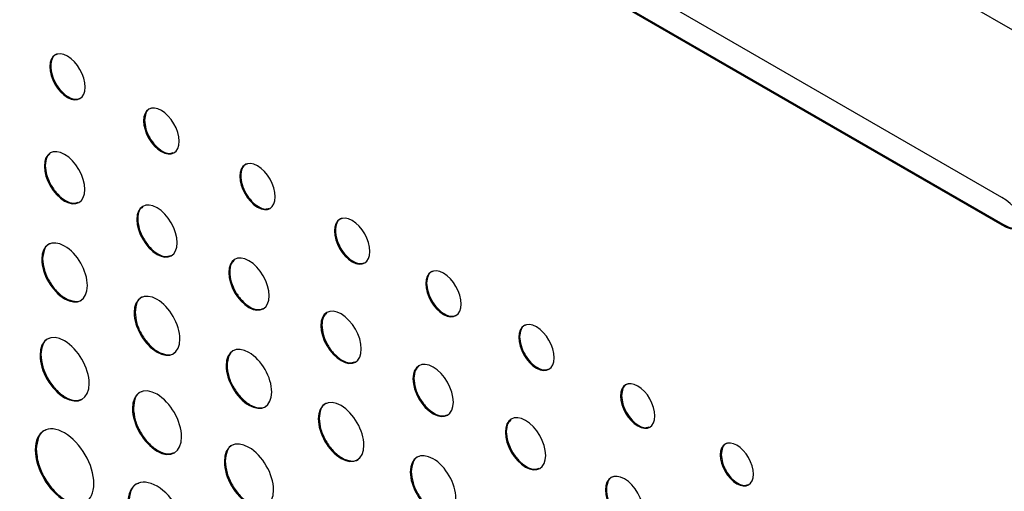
# Model space of a CAD drawing. Header units: millimetres. Extents: x 74 to 405, y 57 to 255.
# Tile 37 of 42: x 350 to 369, y 206 to 216. Entities that reach past the tile are written whole.
import ezdxf

# ---------------------------------------------------------------- set-up
doc = ezdxf.new("R2010")
doc.units = ezdxf.units.MM

msp = doc.modelspace()

# ---------------------------------------------------------------- linework, layer by layer
at = {"color": 7, "linetype": 'Continuous', "lineweight": 25}
for p, q in [((376.221, 211.265), (322.34, 242.37)), ((368.957, 212.058), (328.841, 235.216)), ((328.841, 234.68), (368.957, 211.521)), ((328.859, 234.69), (368.975, 211.532)), ((350.31, 214.633), (350.292, 214.622)), ((352.15, 213.57), (352.132, 213.56)), ((350.205, 212.683), (350.187, 212.672)), ((354.036, 212.481), (354.018, 212.471)), ((352.017, 211.637), (351.999, 211.626)), ((355.891, 211.411), (355.873, 211.4)), ((368.975, 211.532), (368.957, 211.521)), ((350.153, 210.855), (350.135, 210.845)), ((353.819, 210.596), (353.801, 210.586)), ((357.68, 210.378), (357.663, 210.367)), ((351.965, 209.809), (351.947, 209.799)), ((355.625, 209.554), (355.607, 209.543)), ((359.503, 209.326), (359.485, 209.315)), ((350.119, 208.976), (350.101, 208.965)), ((353.767, 208.769), (353.75, 208.758)), ((357.43, 208.512), (357.412, 208.502)), ((361.501, 208.172), (361.483, 208.162)), ((351.931, 207.93), (351.913, 207.919)), ((355.573, 207.726), (355.556, 207.716)), ((359.242, 207.466), (359.224, 207.456)), ((350.027, 207.12), (350.009, 207.109)), ((363.455, 207.018), (363.437, 207.008)), ((353.733, 206.889), (353.715, 206.879)), ((357.378, 206.684), (357.36, 206.674)), ((361.204, 206.333), (361.186, 206.323))]:
    msp.add_line(p, q, dxfattribs=at)
for points, knots in [([(350.986, 214.221), (350.986, 214.445), (350.831, 214.715), (350.639, 214.826), (350.448, 214.937), (350.292, 214.846), (350.292, 214.622)], [2, 2, 2, 2, 3, 3, 3, 4, 4, 4, 4]), ([(350.442, 214.866), (350.432, 214.864), (350.383, 214.857), (350.327, 214.78), (350.316, 214.682), (350.31, 214.633)], [0, 0, 0, 0, 0.1185586, 0.5510106, 1, 1, 1, 1]), ([(350.292, 214.622), (350.292, 214.4), (350.448, 214.128), (350.639, 214.018), (350.831, 213.907), (350.986, 213.999), (350.986, 214.221)], [0, 0, 0, 0, 1, 1, 1, 2, 2, 2, 2]), ([(350.31, 214.633), (350.315, 214.576), (350.326, 214.464), (350.406, 214.285), (350.52, 214.128), (350.657, 214.019), (350.785, 213.969), (350.847, 213.99), (350.872, 213.998)], [0, 0, 0, 0, 0.178309, 0.35031, 0.521849, 0.699084, 0.87616, 1, 1, 1, 1]), ([(352.827, 213.159), (352.827, 213.382), (352.671, 213.653), (352.48, 213.763), (352.288, 213.874), (352.132, 213.783), (352.132, 213.56)], [2, 2, 2, 2, 3, 3, 3, 4, 4, 4, 4]), ([(352.282, 213.804), (352.272, 213.802), (352.224, 213.795), (352.167, 213.718), (352.156, 213.62), (352.15, 213.57)], [0, 0, 0, 0, 0.118526, 0.550998, 1, 1, 1, 1]), ([(352.132, 213.56), (352.132, 213.337), (352.288, 213.066), (352.48, 212.955), (352.671, 212.845), (352.827, 212.936), (352.827, 213.159)], [0, 0, 0, 0, 1, 1, 1, 2, 2, 2, 2]), ([(352.15, 213.57), (352.156, 213.513), (352.166, 213.402), (352.246, 213.222), (352.36, 213.066), (352.497, 212.956), (352.625, 212.907), (352.687, 212.928), (352.712, 212.936)], [0, 0, 0, 0, 0.178311, 0.350318, 0.521864, 0.699104, 0.876178, 1, 1, 1, 1]), ([(350.979, 212.215), (350.979, 212.468), (350.802, 212.775), (350.583, 212.901), (350.364, 213.027), (350.187, 212.925), (350.187, 212.672)], [0, 0, 0, 0, 1, 1, 1, 2, 2, 2, 2]), ([(350.301, 212.916), (350.276, 212.895), (350.219, 212.845), (350.21, 212.742), (350.205, 212.683)], [0, 0, 0, 0, 0.424672, 1, 1, 1, 1]), ([(354.713, 212.07), (354.713, 212.293), (354.557, 212.564), (354.366, 212.674), (354.174, 212.785), (354.018, 212.694), (354.018, 212.471)], [2, 2, 2, 2, 3, 3, 3, 4, 4, 4, 4]), ([(354.169, 212.715), (354.158, 212.713), (354.11, 212.706), (354.054, 212.629), (354.042, 212.531), (354.036, 212.481)], [0, 0, 0, 0, 0.118479, 0.550979, 1, 1, 1, 1]), ([(350.187, 212.672), (350.187, 212.42), (350.364, 212.113), (350.583, 211.986), (350.802, 211.86), (350.979, 211.963), (350.979, 212.215)], [2, 2, 2, 2, 3, 3, 3, 4, 4, 4, 4]), ([(350.205, 212.683), (350.211, 212.618), (350.223, 212.492), (350.315, 212.288), (350.445, 212.111), (350.6, 211.986), (350.748, 211.93), (350.82, 211.953), (350.851, 211.963)], [0, 0, 0, 0, 0.176378, 0.3467, 0.517034, 0.693472, 0.869749, 1, 1, 1, 1]), ([(354.018, 212.471), (354.018, 212.248), (354.174, 211.977), (354.366, 211.866), (354.557, 211.756), (354.713, 211.847), (354.713, 212.07)], [0, 0, 0, 0, 1, 1, 1, 2, 2, 2, 2]), ([(354.036, 212.481), (354.042, 212.425), (354.052, 212.313), (354.133, 212.133), (354.246, 211.977), (354.383, 211.867), (354.511, 211.818), (354.573, 211.839), (354.599, 211.847)], [0, 0, 0, 0, 0.178315, 0.350328, 0.521893, 0.699171, 0.876205, 1, 1, 1, 1]), ([(352.791, 211.169), (352.791, 211.422), (352.613, 211.729), (352.395, 211.855), (352.176, 211.981), (351.999, 211.879), (351.999, 211.626)], [0, 0, 0, 0, 1, 1, 1, 2, 2, 2, 2]), ([(352.113, 211.87), (352.088, 211.849), (352.03, 211.799), (352.022, 211.696), (352.017, 211.637)], [0, 0, 0, 0, 0.424672, 1, 1, 1, 1]), ([(351.999, 211.626), (351.999, 211.374), (352.176, 211.067), (352.395, 210.941), (352.613, 210.814), (352.791, 210.917), (352.791, 211.169)], [2, 2, 2, 2, 3, 3, 3, 4, 4, 4, 4]), ([(352.017, 211.637), (352.023, 211.572), (352.035, 211.446), (352.127, 211.242), (352.256, 211.065), (352.412, 210.94), (352.56, 210.884), (352.632, 210.907), (352.663, 210.917)], [0, 0, 0, 0, 0.176371, 0.346686, 0.517013, 0.693445, 0.86972, 1, 1, 1, 1]), ([(356.568, 210.999), (356.568, 211.223), (356.412, 211.493), (356.221, 211.604), (356.029, 211.714), (355.873, 211.624), (355.873, 211.4)], [2, 2, 2, 2, 3, 3, 3, 4, 4, 4, 4]), ([(356.023, 211.644), (356.013, 211.642), (355.965, 211.635), (355.908, 211.558), (355.897, 211.46), (355.891, 211.411)], [0, 0, 0, 0, 0.118511, 0.550991, 1, 1, 1, 1]), ([(355.873, 211.4), (355.873, 211.178), (356.029, 210.906), (356.221, 210.796), (356.412, 210.685), (356.568, 210.777), (356.568, 210.999)], [0, 0, 0, 0, 1, 1, 1, 2, 2, 2, 2]), ([(355.891, 211.411), (355.897, 211.354), (355.907, 211.242), (355.987, 211.063), (356.101, 210.906), (356.238, 210.797), (356.366, 210.747), (356.428, 210.768), (356.453, 210.776)], [0, 0, 0, 0, 0.178312, 0.35032, 0.521877, 0.69915, 0.876194, 1, 1, 1, 1]), ([(368.975, 211.532), (369.029, 211.505), (369.125, 211.457), (369.224, 211.44), (369.257, 211.457), (369.259, 211.458)], [0, 0, 0, 0, 0.544905, 0.969308, 1, 1, 1, 1]), ([(351.03, 210.328), (351.03, 210.614), (350.83, 210.961), (350.583, 211.103), (350.336, 211.246), (350.135, 211.13), (350.135, 210.845)], [0, 0, 0, 0, 1, 1, 1, 2, 2, 2, 2]), ([(350.314, 211.151), (350.304, 211.149), (350.245, 211.14), (350.176, 211.043), (350.161, 210.919), (350.153, 210.855)], [0, 0, 0, 0, 0.092488, 0.538081, 1, 1, 1, 1]), ([(350.135, 210.845), (350.135, 210.559), (350.336, 210.213), (350.583, 210.07), (350.83, 209.927), (351.03, 210.043), (351.03, 210.328)], [2, 2, 2, 2, 3, 3, 3, 4, 4, 4, 4]), ([(350.153, 210.855), (350.16, 210.782), (350.174, 210.639), (350.277, 210.409), (350.424, 210.21), (350.602, 210.065), (350.775, 210.01), (350.894, 210.017), (350.931, 210.063), (350.937, 210.071)], [0, 0, 0, 0, 0.164003, 0.322316, 0.480618, 0.644569, 0.808714, 0.967103, 1, 1, 1, 1]), ([(354.593, 210.129), (354.593, 210.382), (354.416, 210.688), (354.197, 210.814), (353.978, 210.941), (353.801, 210.839), (353.801, 210.586)], [0, 0, 0, 0, 1, 1, 1, 2, 2, 2, 2]), ([(353.915, 210.83), (353.891, 210.809), (353.833, 210.758), (353.824, 210.656), (353.819, 210.596)], [0, 0, 0, 0, 0.424672, 1, 1, 1, 1]), ([(353.801, 210.586), (353.801, 210.334), (353.978, 210.026), (354.197, 209.9), (354.416, 209.774), (354.593, 209.877), (354.593, 210.129)], [2, 2, 2, 2, 3, 3, 3, 4, 4, 4, 4]), ([(353.819, 210.596), (353.825, 210.532), (353.837, 210.405), (353.929, 210.202), (354.059, 210.025), (354.214, 209.9), (354.362, 209.843), (354.435, 209.867), (354.465, 209.877)], [0, 0, 0, 0, 0.176378, 0.3467, 0.517034, 0.693472, 0.869749, 1, 1, 1, 1]), ([(358.357, 209.967), (358.357, 210.19), (358.201, 210.46), (358.01, 210.571), (357.818, 210.682), (357.663, 210.591), (357.663, 210.367)], [2, 2, 2, 2, 3, 3, 3, 4, 4, 4, 4]), ([(357.813, 210.611), (357.802, 210.609), (357.754, 210.602), (357.698, 210.525), (357.686, 210.428), (357.68, 210.378)], [0, 0, 0, 0, 0.118479, 0.550979, 1, 1, 1, 1]), ([(352.842, 209.282), (352.842, 209.568), (352.642, 209.915), (352.395, 210.057), (352.148, 210.2), (351.947, 210.085), (351.947, 209.799)], [0, 0, 0, 0, 1, 1, 1, 2, 2, 2, 2]), ([(357.663, 210.367), (357.663, 210.145), (357.818, 209.873), (358.01, 209.763), (358.201, 209.652), (358.357, 209.744), (358.357, 209.967)], [0, 0, 0, 0, 1, 1, 1, 2, 2, 2, 2]), ([(357.68, 210.378), (357.686, 210.321), (357.696, 210.209), (357.777, 210.03), (357.89, 209.874), (358.027, 209.764), (358.155, 209.715), (358.217, 209.735), (358.243, 209.744)], [0, 0, 0, 0, 0.178315, 0.350328, 0.521892, 0.69917, 0.876213, 1, 1, 1, 1]), ([(352.126, 210.105), (352.116, 210.104), (352.057, 210.094), (351.988, 209.997), (351.973, 209.873), (351.965, 209.809)], [0, 0, 0, 0, 0.092488, 0.538081, 1, 1, 1, 1]), ([(356.399, 209.086), (356.399, 209.339), (356.222, 209.646), (356.003, 209.772), (355.784, 209.898), (355.607, 209.796), (355.607, 209.543)], [0, 0, 0, 0, 1, 1, 1, 2, 2, 2, 2]), ([(351.947, 209.799), (351.947, 209.513), (352.148, 209.167), (352.395, 209.024), (352.642, 208.881), (352.842, 208.997), (352.842, 209.282)], [2, 2, 2, 2, 3, 3, 3, 4, 4, 4, 4]), ([(351.965, 209.809), (351.972, 209.736), (351.986, 209.593), (352.089, 209.363), (352.235, 209.164), (352.413, 209.019), (352.587, 208.964), (352.706, 208.971), (352.743, 209.018), (352.749, 209.025)], [0, 0, 0, 0, 0.164003, 0.322316, 0.480618, 0.644569, 0.808714, 0.967103, 1, 1, 1, 1]), ([(355.721, 209.787), (355.697, 209.766), (355.639, 209.716), (355.63, 209.613), (355.625, 209.554)], [0, 0, 0, 0, 0.424672, 1, 1, 1, 1]), ([(360.18, 208.914), (360.18, 209.138), (360.024, 209.408), (359.833, 209.519), (359.641, 209.629), (359.485, 209.538), (359.485, 209.315)], [2, 2, 2, 2, 3, 3, 3, 4, 4, 4, 4]), ([(355.607, 209.543), (355.607, 209.291), (355.784, 208.984), (356.003, 208.858), (356.222, 208.731), (356.399, 208.834), (356.399, 209.086)], [2, 2, 2, 2, 3, 3, 3, 4, 4, 4, 4]), ([(355.625, 209.554), (355.631, 209.489), (355.643, 209.363), (355.735, 209.159), (355.865, 208.982), (356.02, 208.857), (356.168, 208.801), (356.24, 208.824), (356.271, 208.834)], [0, 0, 0, 0, 0.176389, 0.346721, 0.517066, 0.693515, 0.869772, 1, 1, 1, 1]), ([(359.635, 209.559), (359.625, 209.557), (359.577, 209.55), (359.52, 209.473), (359.509, 209.375), (359.503, 209.326)], [0, 0, 0, 0, 0.118526, 0.550998, 1, 1, 1, 1]), ([(351.065, 208.409), (351.065, 208.716), (350.849, 209.09), (350.583, 209.244), (350.316, 209.397), (350.101, 209.273), (350.101, 208.965)], [2, 2, 2, 2, 3, 3, 3, 4, 4, 4, 4]), ([(350.289, 209.294), (350.279, 209.292), (350.217, 209.282), (350.143, 209.178), (350.127, 209.044), (350.119, 208.976)], [0, 0, 0, 0, 0.086273, 0.534984, 1, 1, 1, 1]), ([(359.485, 209.315), (359.485, 209.092), (359.641, 208.821), (359.833, 208.71), (360.024, 208.6), (360.18, 208.692), (360.18, 208.914)], [0, 0, 0, 0, 1, 1, 1, 2, 2, 2, 2]), ([(359.503, 209.326), (359.509, 209.269), (359.519, 209.157), (359.599, 208.978), (359.713, 208.821), (359.85, 208.711), (359.978, 208.662), (360.04, 208.683), (360.065, 208.691)], [0, 0, 0, 0, 0.178324, 0.350343, 0.521901, 0.699153, 0.876221, 1, 1, 1, 1]), ([(354.644, 208.242), (354.644, 208.527), (354.444, 208.874), (354.197, 209.017), (353.95, 209.16), (353.75, 209.044), (353.75, 208.758)], [0, 0, 0, 0, 1, 1, 1, 2, 2, 2, 2]), ([(353.928, 209.065), (353.918, 209.063), (353.86, 209.054), (353.79, 208.957), (353.775, 208.832), (353.767, 208.769)], [0, 0, 0, 0, 0.092488, 0.538081, 1, 1, 1, 1]), ([(350.101, 208.965), (350.101, 208.658), (350.316, 208.284), (350.583, 208.131), (350.849, 207.977), (351.065, 208.101), (351.065, 208.409)], [0, 0, 0, 0, 1, 1, 1, 2, 2, 2, 2]), ([(350.119, 208.976), (350.126, 208.897), (350.141, 208.743), (350.252, 208.495), (350.41, 208.28), (350.6, 208.128), (350.782, 208.058), (350.873, 208.088), (350.912, 208.101)], [0, 0, 0, 0, 0.175173, 0.344178, 0.513175, 0.688324, 0.863497, 1, 1, 1, 1]), ([(358.204, 208.044), (358.204, 208.297), (358.026, 208.604), (357.808, 208.73), (357.589, 208.856), (357.412, 208.754), (357.412, 208.502)], [0, 0, 0, 0, 1, 1, 1, 2, 2, 2, 2]), ([(353.75, 208.758), (353.75, 208.473), (353.95, 208.126), (354.197, 207.984), (354.444, 207.841), (354.644, 207.956), (354.644, 208.242)], [2, 2, 2, 2, 3, 3, 3, 4, 4, 4, 4]), ([(353.767, 208.769), (353.774, 208.696), (353.788, 208.553), (353.892, 208.323), (354.038, 208.124), (354.216, 207.979), (354.389, 207.923), (354.508, 207.931), (354.545, 207.977), (354.551, 207.985)], [0, 0, 0, 0, 0.164003, 0.322316, 0.480618, 0.644569, 0.808714, 0.967103, 1, 1, 1, 1]), ([(357.526, 208.746), (357.501, 208.724), (357.443, 208.674), (357.435, 208.571), (357.43, 208.512)], [0, 0, 0, 0, 0.4246208, 1, 1, 1, 1]), ([(357.412, 208.502), (357.412, 208.249), (357.589, 207.942), (357.808, 207.816), (358.026, 207.69), (358.204, 207.792), (358.204, 208.044)], [2, 2, 2, 2, 3, 3, 3, 4, 4, 4, 4]), ([(357.43, 208.512), (357.436, 208.447), (357.448, 208.321), (357.54, 208.117), (357.669, 207.94), (357.825, 207.815), (357.973, 207.759), (358.045, 207.782), (358.076, 207.793)], [0, 0, 0, 0, 0.176377, 0.346707, 0.517054, 0.693499, 0.869741, 1, 1, 1, 1]), ([(362.155, 207.774), (362.155, 207.99), (362.004, 208.252), (361.819, 208.359), (361.633, 208.466), (361.483, 208.378), (361.483, 208.162)], [0, 0, 0, 0, 1, 1, 1, 2, 2, 2, 2]), ([(352.876, 207.363), (352.876, 207.671), (352.661, 208.044), (352.395, 208.198), (352.128, 208.351), (351.913, 208.227), (351.913, 207.919)], [2, 2, 2, 2, 3, 3, 3, 4, 4, 4, 4]), ([(361.63, 208.398), (361.62, 208.396), (361.573, 208.389), (361.518, 208.315), (361.507, 208.22), (361.501, 208.172)], [0, 0, 0, 0, 0.122575, 0.553005, 1, 1, 1, 1]), ([(352.101, 208.248), (352.091, 208.246), (352.029, 208.236), (351.955, 208.132), (351.939, 207.998), (351.931, 207.93)], [0, 0, 0, 0, 0.086273, 0.534984, 1, 1, 1, 1]), ([(356.45, 207.199), (356.45, 207.485), (356.25, 207.832), (356.003, 207.975), (355.756, 208.117), (355.556, 208.002), (355.556, 207.716)], [0, 0, 0, 0, 1, 1, 1, 2, 2, 2, 2]), ([(361.483, 208.162), (361.483, 207.946), (361.633, 207.684), (361.819, 207.577), (362.004, 207.47), (362.155, 207.558), (362.155, 207.774)], [2, 2, 2, 2, 3, 3, 3, 4, 4, 4, 4]), ([(361.501, 208.172), (361.506, 208.117), (361.517, 208.009), (361.594, 207.836), (361.704, 207.684), (361.836, 207.578), (361.96, 207.531), (362.02, 207.55), (362.044, 207.559)], [0, 0, 0, 0, 0.178621, 0.350761, 0.522392, 0.699828, 0.877141, 1, 1, 1, 1]), ([(351.913, 207.919), (351.913, 207.612), (352.128, 207.238), (352.395, 207.085), (352.661, 206.931), (352.876, 207.055), (352.876, 207.363)], [0, 0, 0, 0, 1, 1, 1, 2, 2, 2, 2]), ([(351.931, 207.93), (351.938, 207.851), (351.953, 207.697), (352.064, 207.449), (352.222, 207.234), (352.412, 207.082), (352.594, 207.012), (352.684, 207.042), (352.724, 207.055)], [0, 0, 0, 0, 0.175182, 0.344195, 0.5132, 0.688358, 0.863533, 1, 1, 1, 1]), ([(355.734, 208.022), (355.724, 208.021), (355.666, 208.011), (355.596, 207.914), (355.581, 207.79), (355.573, 207.726)], [0, 0, 0, 0, 0.092461, 0.538071, 1, 1, 1, 1]), ([(355.556, 207.716), (355.556, 207.43), (355.756, 207.084), (356.003, 206.941), (356.25, 206.798), (356.45, 206.914), (356.45, 207.199)], [2, 2, 2, 2, 3, 3, 3, 4, 4, 4, 4]), ([(355.573, 207.726), (355.58, 207.653), (355.594, 207.51), (355.698, 207.28), (355.844, 207.081), (356.022, 206.936), (356.195, 206.881), (356.314, 206.888), (356.351, 206.935), (356.357, 206.943)], [0, 0, 0, 0, 0.164005, 0.322322, 0.48063, 0.644584, 0.808704, 0.967093, 1, 1, 1, 1]), ([(360.015, 206.999), (360.015, 207.251), (359.838, 207.558), (359.62, 207.684), (359.401, 207.81), (359.224, 207.708), (359.224, 207.456)], [0, 0, 0, 0, 1, 1, 1, 2, 2, 2, 2]), ([(359.338, 207.7), (359.313, 207.678), (359.255, 207.628), (359.247, 207.525), (359.242, 207.466)], [0, 0, 0, 0, 0.424672, 1, 1, 1, 1]), ([(351.157, 206.447), (351.157, 206.813), (350.9, 207.257), (350.583, 207.44), (350.266, 207.624), (350.009, 207.475), (350.009, 207.109)], [2, 2, 2, 2, 3, 3, 3, 4, 4, 4, 4]), ([(350.224, 207.497), (350.214, 207.495), (350.143, 207.484), (350.056, 207.36), (350.037, 207.201), (350.027, 207.12)], [0, 0, 0, 0, 0.07352, 0.528594, 1, 1, 1, 1]), ([(354.679, 206.323), (354.679, 206.63), (354.463, 207.003), (353.93, 207.311), (353.715, 207.187), (353.715, 206.879)], [2, 2, 2, 2, 3, 3, 4, 4, 4, 4]), ([(359.224, 207.456), (359.224, 207.203), (359.401, 206.896), (359.62, 206.77), (359.838, 206.644), (360.015, 206.746), (360.015, 206.999)], [2, 2, 2, 2, 3, 3, 3, 4, 4, 4, 4]), ([(359.242, 207.466), (359.248, 207.402), (359.26, 207.275), (359.351, 207.071), (359.481, 206.894), (359.637, 206.769), (359.785, 206.713), (359.857, 206.737), (359.888, 206.747)], [0, 0, 0, 0, 0.176367, 0.346679, 0.517003, 0.693431, 0.869705, 1, 1, 1, 1]), ([(364.086, 206.633), (364.086, 206.842), (363.94, 207.095), (363.761, 207.198), (363.582, 207.302), (363.437, 207.217), (363.437, 207.008)], [0, 0, 0, 0, 1, 1, 1, 2, 2, 2, 2]), ([(350.009, 207.109), (350.009, 206.743), (350.266, 206.299), (350.583, 206.116), (350.9, 205.932), (351.157, 206.081), (351.157, 206.447)], [0, 0, 0, 0, 1, 1, 1, 2, 2, 2, 2]), ([(350.027, 207.12), (350.036, 207.026), (350.053, 206.843), (350.186, 206.548), (350.374, 206.291), (350.6, 206.11), (350.819, 206.027), (350.928, 206.063), (350.977, 206.08)], [0, 0, 0, 0, 0.174289, 0.342443, 0.510577, 0.684817, 0.859083, 1, 1, 1, 1]), ([(353.903, 207.207), (353.893, 207.206), (353.831, 207.196), (353.757, 207.092), (353.741, 206.958), (353.733, 206.889)], [0, 0, 0, 0, 0.086273, 0.534984, 1, 1, 1, 1]), ([(363.58, 207.237), (363.57, 207.235), (363.524, 207.229), (363.471, 207.156), (363.46, 207.065), (363.455, 207.018)], [0, 0, 0, 0, 0.125808, 0.554694, 1, 1, 1, 1]), ([(358.255, 206.157), (358.255, 206.443), (358.055, 206.79), (357.808, 206.933), (357.561, 207.075), (357.36, 206.96), (357.36, 206.674)], [0, 0, 0, 0, 1, 1, 1, 2, 2, 2, 2]), ([(357.539, 206.98), (357.529, 206.979), (357.47, 206.97), (357.401, 206.873), (357.386, 206.748), (357.378, 206.684)], [0, 0, 0, 0, 0.092447, 0.538067, 1, 1, 1, 1]), ([(363.437, 207.008), (363.437, 206.8), (363.582, 206.546), (363.761, 206.443), (363.94, 206.34), (364.086, 206.425), (364.086, 206.633)], [2, 2, 2, 2, 3, 3, 3, 4, 4, 4, 4]), ([(363.455, 207.018), (363.46, 206.965), (363.47, 206.861), (363.545, 206.693), (363.651, 206.547), (363.779, 206.445), (363.898, 206.399), (363.955, 206.418), (363.978, 206.425)], [0, 0, 0, 0, 0.178927, 0.35143, 0.523434, 0.701171, 0.878705, 1, 1, 1, 1]), ([(353.715, 206.879), (353.715, 206.571), (353.93, 206.198), (354.463, 205.891), (354.679, 206.015), (354.679, 206.323)], [0, 0, 0, 0, 1, 1, 2, 2, 2, 2]), ([(353.733, 206.889), (353.74, 206.811), (353.755, 206.657), (353.866, 206.409), (354.024, 206.194), (354.214, 206.041), (354.396, 205.972), (354.487, 206.002), (354.526, 206.015)], [0, 0, 0, 0, 0.175182, 0.344196, 0.513201, 0.688359, 0.863516, 1, 1, 1, 1]), ([(352.968, 205.401), (352.968, 205.767), (352.712, 206.211), (352.395, 206.395), (352.078, 206.578), (351.821, 206.429), (351.821, 206.063)], [2, 2, 2, 2, 3, 3, 3, 4, 4, 4, 4]), ([(357.36, 206.674), (357.36, 206.389), (357.561, 206.042), (357.808, 205.899), (358.055, 205.756), (358.255, 205.872), (358.255, 206.157)], [2, 2, 2, 2, 3, 3, 3, 4, 4, 4, 4]), ([(357.378, 206.684), (357.385, 206.611), (357.399, 206.468), (357.502, 206.238), (357.648, 206.039), (357.827, 205.894), (358, 205.839), (358.119, 205.846), (358.156, 205.893), (358.162, 205.901)], [0, 0, 0, 0, 0.164, 0.322315, 0.480615, 0.644544, 0.80869, 0.967084, 1, 1, 1, 1]), ([(361.932, 205.892), (361.932, 206.13), (361.765, 206.419), (361.559, 206.538), (361.353, 206.657), (361.186, 206.56), (361.186, 206.323)], [0, 0, 0, 0, 1, 1, 1, 2, 2, 2, 2]), ([(361.343, 206.58), (361.333, 206.579), (361.282, 206.571), (361.223, 206.49), (361.21, 206.386), (361.204, 206.333)], [0, 0, 0, 0, 0.108881, 0.546651, 1, 1, 1, 1]), ([(352.036, 206.451), (352.026, 206.449), (351.955, 206.438), (351.868, 206.315), (351.849, 206.155), (351.839, 206.074)], [0, 0, 0, 0, 0.073584, 0.528618, 1, 1, 1, 1]), ([(361.186, 206.323), (361.186, 206.085), (361.353, 205.796), (361.559, 205.677), (361.765, 205.558), (361.932, 205.654), (361.932, 205.892)], [2, 2, 2, 2, 3, 3, 3, 4, 4, 4, 4]), ([(361.204, 206.333), (361.21, 206.272), (361.221, 206.153), (361.307, 205.961), (361.429, 205.795), (361.577, 205.675), (361.722, 205.628), (361.822, 205.635), (361.854, 205.676), (361.86, 205.684)], [0, 0, 0, 0, 0.16306, 0.320426, 0.477691, 0.640458, 0.803463, 0.9609, 1, 1, 1, 1])]:
    msp.add_open_spline(points, degree=3, knots=knots, dxfattribs=at)
msp.add_open_spline([(368.957, 211.521), (369.451, 211.236), (369.451, 211.773), (368.957, 212.058)], degree=3, dxfattribs=at)

doc.saveas('drawing.dxf')
